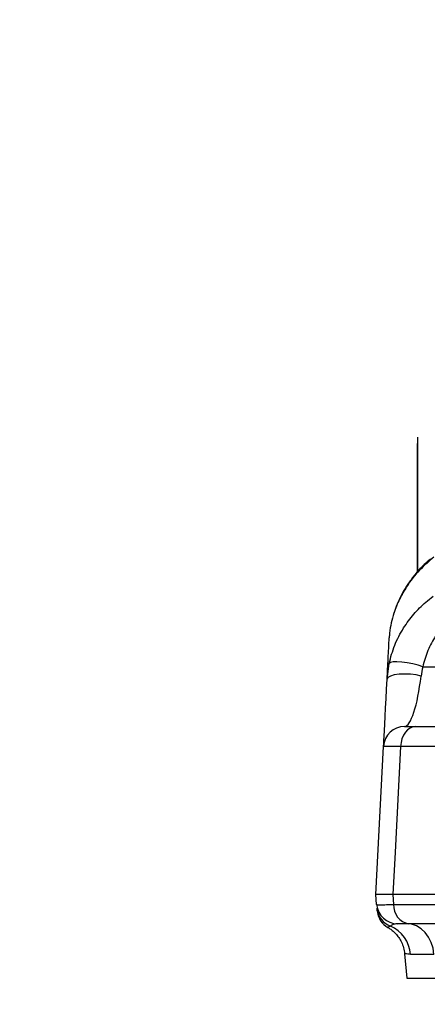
# Model space of a CAD drawing. Extents: x 0 to 8410, y 0 to 5940.
# Tile 87 of 212: x 6488 to 6585, y 1815 to 2050. Entities that reach past the tile are written whole.
import ezdxf

# ---------------------------------------------------------------- set-up
doc = ezdxf.new("R2010")
doc.units = 0
doc.header["$LTSCALE"] = 10
doc.layers.get('0').update_dxf_attribs({"linetype": 'CONTINUOUS'})
doc.styles.add('SLDTEXTSTYLE0', font='TXT', dxfattribs={"width": 0.605})
doc.dimstyles.new('SLDDIMSTYLE1', dxfattribs={"dimtxt": 50, "dimasz": 50, "dimexe": 0, "dimexo": 0.0625, "dimgap": 12.5, "dimtad": 1, "dimdec": 1, "dimrnd": 1e-09, "dimzin": 12, "dimtxsty": 'SLDTEXTSTYLE0', "dimsah": 1, "dimcen": 0.09, "dimazin": 3, "dimtfac": 1, "dimtofl": 0, "dimtmove": 0, "dimatfit": 3, "dimtolj": 1, "dimtzin": 12})

# ---------------------------------------------------------------- blocks, each defined once
blk = doc.blocks.new('_D_6')
at = {"color": 7, "linetype": 'CONTINUOUS'}
for p, q in [((6267.77, 2658.22), (6267.77, 1577.39)), ((7797.78, 2658.22), (7797.78, 1577.39)), ((6267.77, 1592.39), (7797.78, 1592.39))]:
    blk.add_line(p, q, dxfattribs=at)
for points in [[(6267.77, 1592.39), (6317.77, 1584.89), (6317.77, 1599.89)], [(7797.78, 1592.39), (7747.78, 1599.89), (7747.78, 1584.89)]]:
    blk.add_solid(points, dxfattribs=at)
at = {"color": 7, "linetype": 'CONTINUOUS', "insert": (6956.39, 1656.84), "char_height": 50, "attachment_point": 1, "rotation": 360, "style": 'SLDTEXTSTYLE0'}
blk.add_mtext('1530', dxfattribs=at)

msp = doc.modelspace()

# ---------------------------------------------------------------- linework, layer by layer
at = {"color": 7, "linetype": 'CONTINUOUS'}
for p, q in [((6582.69, 1948.85), (6582.79, 1948.85)), ((6582.69, 1918.23), (6582.69, 1948.85)), ((6582.79, 1950.35), (6582.8, 1950.35)), ((6582.79, 1918.34), (6582.79, 1950.35)), ((6582.8, 1918.35), (6582.8, 1950.35)), ((6575.47, 1892.68), (6575.95, 1896.37)), ((6582.33, 1881.35), (6609.44, 1881.35)), ((6572.99, 1838.92), (6572.78, 1841.35)), ((6605.3, 1841.35), (6576.83, 1841.35)), ((6608.8, 1834.35), (6580.67, 1834.35)), ((6579.63, 1827.2), (6580.14, 1821.35)), ((6580.14, 1821.35), (6587.04, 1821.35))]:
    msp.add_line(p, q, dxfattribs=at)
at = {"color": 8, "linetype": 'CONTINUOUS'}
for p, q in [((6583.98, 1895.57), (6620.14, 1895.57)), ((6606.02, 1876.61), (6578.69, 1876.61)), ((6576.82, 1841.35), (6577.03, 1838.92)), ((6577.03, 1838.92), (6605.39, 1838.92)), ((6586.63, 1827.05), (6581.07, 1827.05))]:
    msp.add_line(p, q, dxfattribs=at)
at = {"color": 8, "linetype": 'CONTINUOUS', "flags": 128}
for points in [[(6583.98, 1895.57), (6582.86, 1895.95), (6581.59, 1896.29), (6580.26, 1896.55), (6578.98, 1896.72), (6577.83, 1896.79), (6576.9, 1896.75), (6576.25, 1896.61), (6575.95, 1896.37)], [(6583.56, 1893.4), (6582.36, 1893.66), (6581.02, 1893.82), (6579.64, 1893.88), (6578.32, 1893.82), (6577.16, 1893.66), (6576.26, 1893.4), (6575.68, 1893.06), (6575.47, 1892.68)], [(6582.33, 1881.35), (6581.64, 1881.26), (6580.98, 1881), (6580.36, 1880.56), (6579.82, 1879.98), (6579.36, 1879.27), (6579.02, 1878.45), (6578.79, 1877.55), (6578.69, 1876.61)], [(6578.69, 1876.61), (6577.36, 1851.4), (6576.83, 1841.35)], [(6586.63, 1827.05), (6586.42, 1828.51), (6585.98, 1829.89), (6585.35, 1831.15), (6584.53, 1832.25), (6583.57, 1833.15), (6582.48, 1833.81), (6581.31, 1834.22), (6580.11, 1834.35)]]:
    msp.add_lwpolyline(points, dxfattribs=at)
at = {"color": 7, "linetype": 'CONTINUOUS', "flags": 128}
for points in [[(6574.62, 1876.61), (6574.63, 1876.77), (6574.66, 1877.23), (6574.7, 1878), (6574.75, 1879.05), (6574.82, 1880.38), (6574.9, 1881.96), (6575, 1883.77), (6575.1, 1885.78), (6575.22, 1887.96), (6575.34, 1890.27), (6575.47, 1892.68)], [(6572.78, 1841.35), (6573.82, 1861.23), (6574.62, 1876.61)]]:
    msp.add_lwpolyline(points, dxfattribs=at)
at = {"color": 7, "linetype": 'CONTINUOUS'}
for centre, start, end in [((6579.62, 1876.35), 90, 177), ((6577.97, 1839.35), 185, 270), ((6578.1, 1837.83), 186.7547, 240.599)]:
    msp.add_arc(centre, 5, start, end, dxfattribs=at)
at = {"color": 8, "linetype": 'CONTINUOUS'}
for centre, radius, start, end in [((6578.02, 1838.42), 4.97, 185.0804, 249.2486), ((6581.37, 1838.65), 4.35, 176.4174, 260.6252), ((6573.12, 1826.45), 7.97, 4.3115, 66.7826)]:
    msp.add_arc(centre, radius, start, end, dxfattribs=at)
msp.add_ellipse((6580.67, 1896.35), major_axis=(1.1, 15), ratio=0.209632, start_param=3.156917, end_param=4.529517, dxfattribs=at)
for points, knots in [([(6586.64, 1921.76), (6585.47, 1920.77), (6583.1, 1918.76), (6580.38, 1915.26), (6578.37, 1911.74), (6577.17, 1908.8), (6576.42, 1906.06), (6576.09, 1904.09), (6576.01, 1902.9), (6575.98, 1902.53)], [0, 0, 0, 0, 0.2211899, 0.4493801, 0.5984798, 0.7514491, 0.851327, 0.9530973, 1, 1, 1, 1]), ([(6575.95, 1896.37), (6576.34, 1897.84), (6577.16, 1900.86), (6579.25, 1904.79), (6581.77, 1908.22), (6584.19, 1910.68), (6585.83, 1911.94), (6586.43, 1912.4)], [0, 0, 0, 0, 0.22387, 0.457148, 0.665386, 0.878549, 1, 1, 1, 1]), ([(6591.88, 1908.41), (6590.96, 1907.66), (6590.09, 1906.83), (6588.46, 1905.02), (6587.7, 1904.03), (6586.67, 1902.4), (6586.34, 1901.84), (6585.73, 1900.68), (6585.45, 1900.08), (6584.68, 1898.24), (6584.27, 1896.95), (6583.98, 1895.57)], [0, 0, 0, 0, 0.25, 0.25, 0.5, 0.5, 0.625, 0.625, 0.75, 0.75, 1, 1, 1, 1]), ([(6578.69, 1876.61), (6578.09, 1876.62), (6576.88, 1876.63), (6575.65, 1876.64), (6574.88, 1876.63), (6574.64, 1876.62), (6574.63, 1876.62), (6574.62, 1876.61)], [0, 0, 0, 0, 0.245484, 0.499894, 0.72033, 0.947154, 1, 1, 1, 1]), ([(6572.99, 1838.92), (6572.99, 1838.91), (6573.17, 1838.89), (6573.69, 1838.88), (6574.38, 1838.88), (6574.81, 1838.89), (6575.56, 1838.9), (6575.83, 1838.9), (6576.4, 1838.91), (6576.71, 1838.91), (6577.03, 1838.92)], [0, 0, 0, 0, 0.25, 0.5, 0.5, 0.75, 0.75, 0.875, 0.875, 1, 1, 1, 1]), ([(6576.26, 1833.78), (6576.1, 1833.7), (6575.79, 1833.54), (6575.61, 1833.48), (6575.65, 1833.5), (6575.66, 1833.5)], [0, 0, 0, 0, 0.426177, 0.853794, 1, 1, 1, 1]), ([(6577.97, 1834.35), (6577.68, 1834.32), (6577.1, 1834.25), (6576.57, 1833.97), (6576.32, 1833.82), (6576.26, 1833.78)], [0, 0, 0, 0, 0.423452, 0.847976, 1, 1, 1, 1]), ([(6581.07, 1827.05), (6580.58, 1827.1), (6579.74, 1827.18), (6579.74, 1827.2), (6579.73, 1827.21)], [0, 0, 0, 0, 0.5759085, 1, 1, 1, 1])]:
    msp.add_open_spline(points, degree=3, knots=knots, dxfattribs=at)
at = {"color": 7, "linetype": 'CONTINUOUS'}
for points, knots in [([(6585.77, 1921.29), (6585.28, 1920.87), (6584.07, 1919.83), (6582.42, 1918), (6580.8, 1915.91), (6579.46, 1913.81), (6578.34, 1911.67), (6577.57, 1909.9), (6577.24, 1908.82), (6577.14, 1908.5)], [0, 0, 0, 0, 0.13549, 0.330076, 0.49583, 0.652633, 0.801746, 0.940788, 1, 1, 1, 1]), ([(6575.47, 1892.68), (6575.55, 1894.32), (6575.73, 1897.72), (6575.9, 1900.89), (6575.98, 1902.53)], [0, 0, 0, 0, 0.483613, 1, 1, 1, 1]), ([(6579.62, 1881.35), (6579.62, 1881.35), (6579.63, 1881.35), (6580.04, 1881.35), (6581.11, 1881.35), (6581.91, 1881.35), (6582.33, 1881.35)], [0, 0, 0, 0, 0.052935, 0.499313, 0.745178, 1, 1, 1, 1]), ([(6576.82, 1841.35), (6576.22, 1841.35), (6575.01, 1841.34), (6573.77, 1841.33), (6572.93, 1841.34), (6572.83, 1841.35), (6572.78, 1841.35)], [0, 0, 0, 0, 0.245562, 0.500008, 0.745559, 1, 1, 1, 1]), ([(6573.12, 1837.4), (6573.12, 1837.42), (6573.12, 1837.46), (6573.09, 1837.81), (6573.07, 1837.98)], [0, 0, 0, 0, 0.496519, 1, 1, 1, 1]), ([(6575.65, 1833.46), (6575.7, 1833.43), (6575.97, 1833.29), (6576.56, 1832.88), (6577.34, 1832.21), (6578.11, 1831.32), (6578.8, 1830.24), (6579.31, 1828.96), (6579.59, 1827.92), (6579.61, 1827.32), (6579.61, 1827.21)], [0, 0, 0, 0, 0.025637, 0.141938, 0.279272, 0.428608, 0.593266, 0.770609, 0.955889, 1, 1, 1, 1]), ([(6580.67, 1834.35), (6580.58, 1834.35), (6579.74, 1834.35), (6578.76, 1834.35), (6578.07, 1834.35), (6578.01, 1834.35), (6577.97, 1834.35)], [0, 0, 0, 0, 0.052288, 0.499316, 0.745191, 1, 1, 1, 1])]:
    msp.add_open_spline(points, degree=3, knots=knots, dxfattribs=at)
at = {"color": 8, "linetype": 'CONTINUOUS'}
msp.add_open_spline([(6583.98, 1895.57), (6583.78, 1894.85), (6583.64, 1894.13), (6583.56, 1893.4)], degree=3, dxfattribs=at)
at = {"color": 7, "linetype": 'CONTINUOUS'}
msp.add_open_spline([(6576.83, 1841.35), (6576.82, 1841.35), (6576.82, 1841.35), (6576.82, 1841.35)], degree=3, dxfattribs=at)

# ---------------------------------------------------------------- dimensions: what is measured, and where the dimension line sits
dim = msp.add_linear_dim(base=(7797.78, 1592.39), p1=(6267.77, 2678.22), p2=(7797.78, 2678.22), angle=360, dimstyle='SLDDIMSTYLE1', dxfattribs=at)
dim.commit()
dim.dimension.update_dxf_attribs({"geometry": '_D_6', "text_midpoint": (7032.78, 1592.39), "dimtype": 160})

doc.saveas('drawing.dxf')
